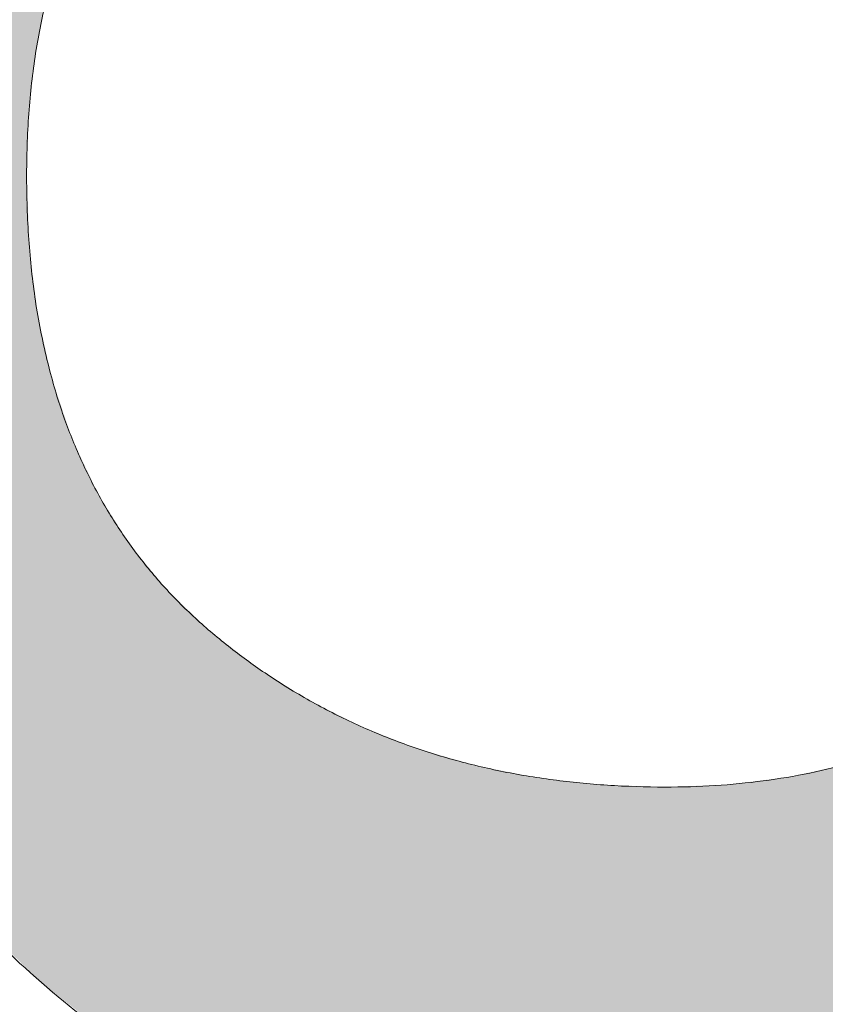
# Model space of a CAD drawing. Header units: inches. Extents: x -462 to -293, y -254 to -12.
# Tile 76 of 89: x -356.7 to -356.049, y -21.476 to -20.679. Entities that reach past the tile are written whole.
import ezdxf

# ---------------------------------------------------------------- set-up
doc = ezdxf.new("R2010")
doc.units = ezdxf.units.IN
doc.header["$LTSCALE"] = 32
doc.header["$MEASUREMENT"] = 0
doc.linetypes.add('Dash Style-1', pattern=[0.083328, 0.041656, -0.041672])
for name, color, linetype, lineweight in [('Black', 7, 'Continuous', 18), ('DashLine', 7, 'Dash Style-1', 13), ('DashLineFill', 7, 'Dash Style-1', 13), ('Drawing', 7, 'Continuous', 18), ('Metal-Black', 7, 'Continuous', 18), ('Metal-DeskStructure', 7, 'Continuous', 13), ('None', 7, 'Continuous', 18), ('Plastic-BracketCover', 7, 'Continuous', 13), ('SolidLine', 7, 'Continuous', 15), ('Wood_1-H', 7, 'Continuous', 13)]:
    doc.layers.add(name, color=color, linetype=linetype, lineweight=lineweight)
doc.layers.add('Metal-Leg', color=7, linetype='Continuous', lineweight=18, true_color=0x4c4c4c)
pattern_1 = [(45, (0, 0), (-1.61301565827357, 1.935715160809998), []), (45, (-1.0608, 1.0608), (-0.4723460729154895, 0.4167612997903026), [])]

# ---------------------------------------------------------------- blocks, each defined once
blk = doc.blocks.new('Group-12')
at = {"layer": 'DashLine'}
blk.add_rational_spline([(3.425889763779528, -2.559055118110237), (3.42588976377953, -37.77524409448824), (3.425889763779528, -72.99143307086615), (3.425889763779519, -74.52755905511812), (1.889763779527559, -74.52755905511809), (-11.02873622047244, -74.54730708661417), (-23.94723622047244, -74.56705511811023), (-25.24962716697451, -74.46183701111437), (-25.47623622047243, -73.17505511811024), (-27.40623622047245, -52.62205511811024), (-29.33623622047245, -32.06905511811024), (-29.64541729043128, -28.77953659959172), (-29.64523622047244, -25.47205511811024), (-29.64579921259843, -14.01555511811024), (-29.64636220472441, -2.559055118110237), (-13.11023622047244, -2.559055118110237), (3.425889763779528, -2.559055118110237)], [1, 1, 1, 0.7071067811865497, 1, 1, 1, 1, 1, 1, 1, 1, 1, 1, 1, 1, 1], degree=2, knots=[0, 0, 0, 0.3437727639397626, 0.3437727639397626, 0.3543760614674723, 0.3543760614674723, 0.4804837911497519, 0.4804837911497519, 0.4932388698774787, 0.4932388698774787, 0.6947633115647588, 0.6947633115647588, 0.7270176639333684, 0.7270176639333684, 0.838740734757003, 0.838740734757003, 1, 1, 1], dxfattribs=at)
at = {"layer": 'SolidLine'}
blk.add_rational_spline([(4.881889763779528, -2.559055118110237), (4.881889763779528, -37.77524409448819), (4.881889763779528, -72.99143307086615), (4.881889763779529, -75.98355905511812), (1.889763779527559, -75.98355905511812), (-11.02373622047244, -76.00380708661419), (-23.93723622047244, -76.02405511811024), (-26.48855720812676, -75.8181826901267), (-26.92623622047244, -73.31105511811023), (-28.85673622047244, -52.75855511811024), (-30.78723622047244, -32.20605511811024), (-31.10141317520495, -28.84703865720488), (-31.10223622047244, -25.47205511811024), (-31.10229921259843, -14.01555511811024), (-31.10236220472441, -2.559055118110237), (-13.11023622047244, -2.559055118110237), (4.881889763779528, -2.559055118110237)], [1, 1, 1, 0.7071067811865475, 1, 1, 1, 1, 1, 1, 1, 1, 1, 1, 1, 1, 1], degree=2, knots=[0, 0, 0, 0.3304669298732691, 0.3304669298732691, 0.3503210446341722, 0.3503210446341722, 0.4715008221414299, 0.4715008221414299, 0.4955201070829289, 0.4955201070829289, 0.690341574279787, 0.690341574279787, 0.7221812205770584, 0.7221812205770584, 0.83026201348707, 0.83026201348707, 1, 1, 1], dxfattribs=at)
blk = doc.blocks.new('Group-25')
at = {"layer": 'Plastic-BracketCover', "color": 7}
for points, knots in [([(1.425934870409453, -0.3398696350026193), (1.448079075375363, -0.3398696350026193), (1.483143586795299, -0.3509408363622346), (1.512671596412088, -0.3693958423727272), (1.532972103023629, -0.3970783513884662), (1.555118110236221, -0.4469059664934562), (1.555118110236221, -0.5539431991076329), (1.555118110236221, -0.6203803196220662), (1.544045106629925, -0.6351443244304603), (1.330892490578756, -0.6351443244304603), (1.117739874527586, -0.6351443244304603), (1.106666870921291, -0.6203803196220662), (1.106666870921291, -0.5622479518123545), (1.106666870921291, -0.4708965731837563), (1.123276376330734, -0.4192243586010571), (1.150958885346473, -0.3860053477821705), (1.193405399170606, -0.3675503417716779), (1.235850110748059, -0.3675503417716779), (1.265378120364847, -0.374932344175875), (1.289369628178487, -0.3896963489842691), (1.309670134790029, -0.4136878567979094), (1.315206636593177, -0.4266063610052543), (1.318897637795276, -0.4081513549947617), (1.337350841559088, -0.3767778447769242), (1.365033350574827, -0.3527863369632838), (1.403788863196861, -0.3398696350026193), (1.425934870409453, -0.3398696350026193)], [0, 0, 0, 0.03145524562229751, 0.062910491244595, 0.09436573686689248, 0.1258209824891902, 0.188731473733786, 0.2661585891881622, 0.2758371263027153, 0.2855156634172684, 0.4355309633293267, 0.4452095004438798, 0.4548880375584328, 0.5214267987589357, 0.5746587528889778, 0.6278907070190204, 0.6811226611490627, 0.7343546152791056, 0.7627468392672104, 0.7911390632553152, 0.8195312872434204, 0.8479235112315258, 0.8479235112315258, 0.8859426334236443, 0.9239617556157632, 0.9619808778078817, 1, 1, 1]), ([(1.429625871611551, -0.4026148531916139), (1.409325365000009, -0.4026148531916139), (1.379797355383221, -0.4155333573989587), (1.359496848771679, -0.4395248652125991), (1.348423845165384, -0.4764330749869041), (1.348423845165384, -0.5401028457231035), (1.348423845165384, -0.5760901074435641), (1.426856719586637, -0.5760901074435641), (1.505289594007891, -0.5760901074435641), (1.505289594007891, -0.5327208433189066), (1.505289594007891, -0.4487514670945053), (1.477607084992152, -0.4155333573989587), (1.448079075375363, -0.4026148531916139), (1.429625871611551, -0.4026148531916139)], [0, 0, 0, 0.07915587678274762, 0.1583117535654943, 0.2374676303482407, 0.3166235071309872, 0.4195261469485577, 0.4195261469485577, 0.6437985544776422, 0.6437985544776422, 0.7678094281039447, 0.8839047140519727, 0.9419523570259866, 1, 1, 1]), ([(1.226622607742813, -0.4284518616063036), (1.210013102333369, -0.4284518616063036), (1.18417789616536, -0.4376793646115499), (1.165722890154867, -0.4579798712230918), (1.156495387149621, -0.4893515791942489), (1.156495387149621, -0.5447165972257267), (1.156495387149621, -0.5760901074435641), (1.228469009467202, -0.5760901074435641), (1.300442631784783, -0.5760901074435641), (1.300442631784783, -0.5419483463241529), (1.300442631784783, -0.4856605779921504), (1.289369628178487, -0.4561343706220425), (1.269069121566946, -0.4376793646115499), (1.241386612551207, -0.4284518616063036), (1.226622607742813, -0.4284518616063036)], [0, 0, 0, 0.07449877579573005, 0.1489975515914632, 0.223496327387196, 0.2979951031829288, 0.3954165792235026, 0.3954165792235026, 0.6189101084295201, 0.6189101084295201, 0.7249275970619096, 0.7936956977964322, 0.8624637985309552, 0.9312318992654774, 1, 1, 1]), ([(1.53112660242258, -0.7109774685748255), (1.538508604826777, -0.7109774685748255), (1.552349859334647, -0.7137457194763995), (1.555118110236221, -0.7220504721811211), (1.555118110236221, -0.841083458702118), (1.555118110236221, -0.9601164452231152), (1.553272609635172, -0.9638074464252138), (1.547736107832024, -0.9674984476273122), (1.538508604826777, -0.9693439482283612), (1.525590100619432, -0.9693439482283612), (1.516362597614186, -0.9674984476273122), (1.510826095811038, -0.965652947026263), (1.50713509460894, -0.9601164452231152), (1.50713509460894, -0.9112115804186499), (1.50713509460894, -0.864152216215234), (1.337351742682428, -0.864152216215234), (1.167568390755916, -0.864152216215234), (1.193404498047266, -0.9075205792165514), (1.219240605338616, -0.9508889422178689), (1.221086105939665, -0.9564254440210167), (1.222931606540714, -0.965652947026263), (1.219240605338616, -0.9693439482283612), (1.20816760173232, -0.9711894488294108), (1.195712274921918, -0.9711894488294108), (1.186023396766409, -0.9711894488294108), (1.180486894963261, -0.9693439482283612), (1.176795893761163, -0.965652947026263), (1.174950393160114, -0.9619619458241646), (1.141731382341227, -0.9102888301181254), (1.10851237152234, -0.8586157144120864), (1.106666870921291, -0.8567702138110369), (1.106666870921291, -0.8530792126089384), (1.104821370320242, -0.8475427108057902), (1.104821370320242, -0.8304718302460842), (1.104821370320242, -0.8124781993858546), (1.10851237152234, -0.8069416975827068), (1.112203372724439, -0.8050961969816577), (1.310591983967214, -0.8050961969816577), (1.50713509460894, -0.8050961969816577), (1.50713509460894, -0.7644960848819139), (1.50713509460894, -0.7202049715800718), (1.510826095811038, -0.7165139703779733), (1.516362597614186, -0.7128229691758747), (1.525590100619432, -0.7109774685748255), (1.53112660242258, -0.7109774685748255)], [0, 0, 0, 0.002610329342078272, 0.007830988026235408, 0.01044131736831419, 0.1761946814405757, 0.1788050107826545, 0.181415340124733, 0.1840256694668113, 0.1866359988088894, 0.1885937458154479, 0.1905514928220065, 0.192509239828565, 0.1944669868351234, 0.2443885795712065, 0.2443885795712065, 0.4244984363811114, 0.4244984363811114, 0.4780496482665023, 0.4780496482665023, 0.4842405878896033, 0.4904315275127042, 0.4966224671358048, 0.5028134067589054, 0.5070707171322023, 0.5109409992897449, 0.5148112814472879, 0.5186815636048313, 0.5186815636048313, 0.5762947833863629, 0.5762947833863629, 0.5787425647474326, 0.5811903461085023, 0.5836381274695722, 0.5902471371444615, 0.5931844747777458, 0.5961218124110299, 0.5990591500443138, 0.9118813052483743, 0.9118813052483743, 0.9765012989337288, 0.9823759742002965, 0.9882506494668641, 0.9941253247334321, 1, 1, 1])]:
    blk.add_open_spline(points, degree=2, knots=knots, dxfattribs=at)
blk = doc.blocks.new('1BRPFY-Leg_Plate (2D)')
at = {"layer": 'DashLineFill', "linetype": 'Continuous', "lineweight": 13}
h = blk.add_hatch(dxfattribs=at)
h.set_pattern_fill('Steel', color=253, style=0, pattern_type=2)
h.set_pattern_definition(pattern_1)
edge = h.paths.add_edge_path()
edge.add_arc((-1.704724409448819, -1.704724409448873), 0.125984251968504, 179.9999999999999, 269.9999999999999)
edge.add_line((-1.704724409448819, -1.830708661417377), (1.704724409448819, -1.830708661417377))
edge.add_arc((1.704724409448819, -1.704724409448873), 0.125984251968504, 270.0000000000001, 360.0000000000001)
edge.add_line((1.830708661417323, -1.704724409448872), (1.830708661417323, 1.704724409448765))
edge.add_arc((1.704724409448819, 1.704724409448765), 0.1259842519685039, 0, 90)
edge.add_line((1.704724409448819, 1.830708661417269), (-1.704724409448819, 1.830708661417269))
edge.add_arc((-1.704724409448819, 1.704724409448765), 0.1259842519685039, 90, 180)
edge.add_line((-1.830708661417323, 1.704724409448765), (-1.830708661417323, -1.704724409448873))
at = {"layer": 'DashLineFill', "flags": 128}
blk.add_lwpolyline([(-1.830708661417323, -1.704724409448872, 0.414213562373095), (-1.704724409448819, -1.830708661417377), (1.704724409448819, -1.830708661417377, 0.414213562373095), (1.830708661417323, -1.704724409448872), (1.830708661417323, 1.704724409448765, 0.414213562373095), (1.704724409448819, 1.830708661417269), (-1.704724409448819, 1.830708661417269, 0.414213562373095), (-1.830708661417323, 1.704724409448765)], format="xyb", close=True, dxfattribs=at)
at = {"layer": 'Plastic-BracketCover', "color": 7}
blk.add_blockref('Group-25', (0, 0), dxfattribs=at)
blk = doc.blocks.new('1BRPX5-Util_Bkt_Sm-F (2D)')
at = {"layer": 'DashLineFill', "linetype": 'Continuous', "lineweight": 13}
h = blk.add_hatch(dxfattribs=at)
h.set_pattern_fill('Steel', color=253, style=0, pattern_type=2)
h.set_pattern_definition(pattern_1)
edge = h.paths.add_edge_path()
edge.add_line((-4.468503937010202, 4.413385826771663), (-3.12992125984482, 4.413385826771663))
edge.add_line((-3.12992125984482, 4.413385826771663), (-3.12992125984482, -1.854330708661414))
edge.add_line((-3.12992125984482, -1.854330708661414), (-4.468503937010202, -1.854330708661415))
edge.add_line((-4.468503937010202, -1.854330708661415), (-4.468503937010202, -1.988188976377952))
edge.add_line((-4.468503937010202, -1.988188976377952), (-2.421259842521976, -1.988188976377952))
edge.add_line((-2.421259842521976, -1.988188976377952), (-2.421259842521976, -2.366141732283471))
edge.add_arc((-2.303149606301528, -2.366141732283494), 0.1181102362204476, 179.9999999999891, 270.000000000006)
edge.add_line((-2.303149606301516, -2.484251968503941), (2.303149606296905, -2.484251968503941))
edge.add_arc((2.303149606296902, -2.366141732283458), 0.1181102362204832, 270.0000000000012, 359.9999999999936)
edge.add_line((2.421259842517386, -2.366141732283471), (2.421259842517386, -1.988188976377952))
edge.add_line((2.421259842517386, -1.988188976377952), (4.468503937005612, -1.988188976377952))
edge.add_line((4.468503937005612, -1.988188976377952), (4.468503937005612, -1.854330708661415))
edge.add_line((4.468503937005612, -1.854330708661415), (3.12992125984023, -1.854330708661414))
edge.add_line((3.12992125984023, -1.854330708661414), (3.12992125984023, 4.413385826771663))
edge.add_line((3.12992125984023, 4.413385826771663), (4.468503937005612, 4.413385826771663))
edge.add_line((4.468503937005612, 4.413385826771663), (4.468503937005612, 4.547244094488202))
edge.add_line((4.468503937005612, 4.547244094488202), (2.421259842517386, 4.547244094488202))
edge.add_line((2.421259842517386, 4.547244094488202), (2.421259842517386, 4.925196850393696))
edge.add_arc((2.303149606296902, 4.925196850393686), 0.1181102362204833, 5.365542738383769e-12, 89.99999999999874)
edge.add_line((2.303149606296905, 5.043307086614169), (-2.303149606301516, 5.043307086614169))
edge.add_arc((-2.303149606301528, 4.92519685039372), 0.1181102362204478, 89.99999999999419, 180.0000000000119)
edge.add_line((-2.421259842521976, 4.925196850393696), (-2.421259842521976, 4.547244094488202))
edge.add_line((-2.421259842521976, 4.547244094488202), (-4.468503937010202, 4.547244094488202))
edge.add_line((-4.468503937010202, 4.547244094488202), (-4.468503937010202, 4.413385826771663))
at = {"layer": 'SolidLine', "flags": 128}
blk.add_lwpolyline([(1.028808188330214, -0.3924516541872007), (1.058646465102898, -0.4253731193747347), (1.08511419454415, -0.4610607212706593), (1.107956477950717, -0.4991707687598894), (1.126953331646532, -0.5393362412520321), (1.141921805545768, -0.5811703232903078), (1.152717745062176, -0.6242701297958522), (1.15923717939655, -0.6682205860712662), (1.161417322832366, -0.7125984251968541), (1.15923717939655, -0.756976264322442), (1.152717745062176, -0.800926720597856), (1.141921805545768, -0.8440265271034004), (1.126953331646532, -0.8858606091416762), (1.107956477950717, -0.9260260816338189)], dxfattribs=at)
blk = doc.blocks.new('Slate-LegBrace (2D)')
at = {"layer": 'DashLineFill', "linetype": 'Continuous', "lineweight": 13}
h = blk.add_hatch(dxfattribs=at)
h.set_pattern_fill('Steel', color=253, style=0, pattern_type=2)
h.set_pattern_definition(pattern_1)
edge = h.paths.add_edge_path()
edge.add_line((-2.199587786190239, -0.1351515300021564), (-1.374775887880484, -0.1351515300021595))
edge.add_arc((3.636636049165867e-15, -0.01355418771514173), 1.380142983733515, 185.0545920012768, 354.9454079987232)
edge.add_line((1.374775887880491, -0.13515153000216), (2.199718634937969, -0.1351515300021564))
edge.add_arc((6.54243738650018e-05, -0.01705725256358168), 2.202821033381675, 183.0731271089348, 356.92687289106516, ccw=False)
h = blk.add_hatch(dxfattribs=at)
h.set_pattern_fill('Steel', color=253, style=0, pattern_type=2)
h.set_pattern_definition(pattern_1)
edge = h.paths.add_edge_path()
edge.add_line((2.191696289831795, -0.2375138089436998), (1.463739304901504, -0.2375137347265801))
edge.add_arc((-6.542437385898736e-05, -0.01704129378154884), 1.480314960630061, 188.5652811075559, 351.4347188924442, ccw=False)
edge.add_line((-1.463870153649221, -0.2375137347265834), (-2.191827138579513, -0.2375138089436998))
edge.add_line((-2.191827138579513, -0.2375138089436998), (-2.199718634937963, -0.1351515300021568))
edge.add_line((-2.199718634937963, -0.1351515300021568), (-1.374775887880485, -0.1351515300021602))
edge.add_arc((2.937282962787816e-15, -0.01355418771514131), 1.380142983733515, 185.0545920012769, 354.9454079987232)
edge.add_line((1.37477588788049, -0.1351515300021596), (2.199587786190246, -0.1351515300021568))
edge.add_line((2.199587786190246, -0.1351515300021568), (2.191696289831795, -0.2375138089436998))
at = {"layer": 'DashLineFill', "flags": 128}
for points in [[(2.191696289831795, -0.2375138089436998), (1.463739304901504, -0.2375137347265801, -0.860662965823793), (-1.463870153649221, -0.2375137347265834), (-2.191827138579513, -0.2375138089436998), (-2.199718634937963, -0.1351515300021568), (-1.374775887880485, -0.1351515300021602, 0.9154551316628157), (1.37477588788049, -0.1351515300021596), (2.199587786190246, -0.1351515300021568)], [(-2.199587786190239, -0.1351515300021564), (-1.374775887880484, -0.1351515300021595, 0.9154551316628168), (1.374775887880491, -0.13515153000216), (2.199718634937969, -0.1351515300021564, -0.9477524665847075)]]:
    blk.add_lwpolyline(points, format="xyb", close=True, dxfattribs=at)
blk = doc.blocks.new('TLLegSleeve (2D)')
at = {"layer": 'DashLineFill', "linetype": 'Continuous', "lineweight": 13}
h = blk.add_hatch(dxfattribs=at)
h.set_pattern_fill('Steel', color=253, style=0, pattern_type=2)
h.set_pattern_definition(pattern_1)
edge = h.paths.add_edge_path()
edge.add_line((1.08267716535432, 1.402343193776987), (1.08267716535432, 2.913385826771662))
edge.add_arc((-1.707523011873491e-13, 2.913385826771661), 1.08267716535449, 4.479377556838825e-14, 180)
edge.add_line((-1.082677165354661, 2.913385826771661), (-1.08267716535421, 1.402343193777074))
edge.add_arc((-1.332267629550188e-15, 2.886579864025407e-15), 1.771653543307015, 127.6698869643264, 412.330113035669)
edge.add_line((1.08267716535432, 1.402343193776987), (1.08267716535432, 1.402343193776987))
edge = h.paths.add_edge_path()
edge.add_arc((1.665334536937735e-15, 2.91338582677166), 0.7480314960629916, 180, 360)
edge.add_arc((1.665334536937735e-15, 2.91338582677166), 0.7480314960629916, 9.54166404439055e-15, 180)
edge.add_line((-0.7480314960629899, 2.91338582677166), (-0.7480314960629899, 2.91338582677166))
edge = h.paths.add_edge_path()
edge.add_arc((-1.723066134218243e-13, 5.70119602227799e-16), 1.437007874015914, 180, 360)
edge.add_arc((-1.723066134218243e-13, 9.149983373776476e-17), 1.437007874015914, 9.541664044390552e-15, 180)
edge.add_line((-1.437007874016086, 3.308097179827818e-16), (-1.437007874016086, 3.308097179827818e-16))
at = {"layer": 'DashLine', "color": 8, "flags": 128}
blk.add_lwpolyline([(1.653543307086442, 1.118599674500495e-14), (1.645581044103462, -0.1620755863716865), (1.621770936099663, -0.3225902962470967), (1.582342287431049, -0.4799982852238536), (1.527674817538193, -0.6327836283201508), (1.45829500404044, -0.7794749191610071), (1.374871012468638, -0.9186594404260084), (1.278206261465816, -1.048996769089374), (1.169231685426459, -1.169231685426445), (1.048996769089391, -1.278206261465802), (0.918659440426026, -1.374871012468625), (0.7794749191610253, -1.458295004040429), (0.6327836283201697, -1.527674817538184), (0.4799982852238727, -1.582342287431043), (0.3225902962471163, -1.621770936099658), (0.1620755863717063, -1.645581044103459), (8.723964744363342e-15, -1.653543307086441), (-0.162075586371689, -1.645581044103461), (-0.3225902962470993, -1.621770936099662), (-0.4799982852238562, -1.582342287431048), (-0.6327836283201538, -1.527674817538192), (-0.7794749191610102, -1.458295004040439), (-0.9186594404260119, -1.374871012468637), (-1.048996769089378, -1.278206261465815), (-1.169231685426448, -1.169231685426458), (-1.278206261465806, -1.048996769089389), (-1.374871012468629, -0.9186594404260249), (-1.458295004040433, -0.7794749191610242), (-1.527674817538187, -0.6327836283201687), (-1.582342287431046, -0.4799982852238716), (-1.621770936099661, -0.3225902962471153), (-1.645581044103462, -0.1620755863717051), (-1.653543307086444, -7.741682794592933e-15), (-1.645581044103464, 0.1620755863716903), (-1.621770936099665, 0.3225902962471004), (-1.582342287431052, 0.4799982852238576), (-1.527674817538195, 0.6327836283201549), (-1.458295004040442, 0.7794749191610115), (-1.37487101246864, 0.918659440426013), (-1.278206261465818, 1.048996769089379), (-1.169231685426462, 1.169231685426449), (-1.048996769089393, 1.278206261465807), (-0.9186594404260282, 1.37487101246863), (-0.7794749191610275, 1.458295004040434), (-0.6327836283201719, 1.527674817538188), (-0.479998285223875, 1.582342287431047), (-0.3225902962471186, 1.621770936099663), (-0.1620755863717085, 1.645581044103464), (-1.096189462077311e-14, 1.653543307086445), (0.1620755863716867, 1.645581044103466), (0.3225902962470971, 1.621770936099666), (0.479998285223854, 1.582342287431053), (0.6327836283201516, 1.527674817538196), (0.7794749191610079, 1.458295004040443), (0.9186594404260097, 1.374871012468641), (1.048996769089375, 1.278206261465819), (1.169231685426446, 1.169231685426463), (1.278206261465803, 1.048996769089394), (1.374871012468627, 0.9186594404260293), (1.458295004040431, 0.7794749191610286), (1.527674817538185, 0.6327836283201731), (1.582342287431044, 0.4799982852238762), (1.621770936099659, 0.3225902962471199), (1.64558104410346, 0.1620755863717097)], close=True, dxfattribs=at)
at = {"layer": 'DashLineFill', "flags": 128}
for points in [[(1.08267716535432, 1.402343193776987), (1.08267716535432, 2.913385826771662, 0.9999999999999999), (-1.082677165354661, 2.913385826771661), (-1.08267716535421, 1.402343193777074, 2.931618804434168), (1.08267716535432, 1.402343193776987)], [(-1.437007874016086, 3.308097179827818e-16, 0.9999999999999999), (1.437007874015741, 3.308097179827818e-16, 0.9999999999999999), (-1.437007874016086, 3.308097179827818e-16)]]:
    blk.add_lwpolyline(points, format="xyb", close=True, dxfattribs=at)
blk = doc.blocks.new('Group-28')
at = {"layer": 'SolidLine', "flags": 128}
blk.add_lwpolyline([(-10.09842519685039, -5.984251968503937, -0.414213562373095), (-8.385826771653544, -4.271653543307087, -0.414213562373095), (-6.673228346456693, -5.984251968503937, -0.414213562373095), (-8.385826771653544, -7.696850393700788, -0.414213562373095)], format="xyb", close=True, dxfattribs=at)
at = {"layer": 'Wood_1-H', "color": 7, "rotation": 270}
for name in ['1BRPX5-Util_Bkt_Sm-F (2D)', 'Slate-LegBrace (2D)', '1BRPFY-Leg_Plate (2D)', 'TLLegSleeve (2D)']:
    blk.add_blockref(name, (-8.385826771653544, -5.984251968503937), dxfattribs=at)
blk = doc.blocks.new('Group-31')
at = {"layer": 'Metal-DeskStructure', "color": 7, "flags": 128}
blk.add_lwpolyline([(0.8051100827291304, 0.3242076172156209), (0.6569804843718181, -0.1001143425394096), (0.9545622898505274, -0.1001143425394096)], close=True, dxfattribs=at)
at = {"layer": 'Metal-DeskStructure', "color": 7}
blk.add_open_spline([(1.174112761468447, -0.3918349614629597), (1.184693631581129, -0.4210075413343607), (1.168822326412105, -0.4369198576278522), (1.14501536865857, -0.439571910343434), (1.104014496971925, -0.439571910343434), (1.078886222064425, -0.4369198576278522), (1.066982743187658, -0.4329417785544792), (1.060369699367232, -0.4236595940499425), (1.057724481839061, -0.4170294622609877), (1.021353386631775, -0.3010040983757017), (0.9849822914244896, -0.1849787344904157), (0.807093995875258, -0.1849787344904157), (0.6292057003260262, -0.1849787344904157), (0.5941572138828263, -0.2996780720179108), (0.5591087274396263, -0.4143774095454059), (0.5564635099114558, -0.4210075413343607), (0.5498504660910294, -0.4302897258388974), (0.5379469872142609, -0.4369198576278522), (0.5141400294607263, -0.439571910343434), (0.477108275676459, -0.439571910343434), (0.4519787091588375, -0.4355938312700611), (0.4427204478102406, -0.4249856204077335), (0.4427204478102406, -0.4050952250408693), (0.4480108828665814, -0.3905089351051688), (0.5915119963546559, 0.0006630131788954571), (0.7350131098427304, 0.3918349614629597), (0.7376583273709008, 0.3971390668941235), (0.7469165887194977, 0.4037691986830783), (0.7627866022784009, 0.4077472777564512), (0.789238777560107, 0.4090720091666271), (0.8302396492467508, 0.4090720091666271), (0.8580131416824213, 0.4077472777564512), (0.8752070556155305, 0.4037691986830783), (0.8844653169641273, 0.3971390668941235), (0.8871105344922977, 0.3918349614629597), (1.030611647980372, 0), (1.174112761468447, -0.3918349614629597)], degree=2, knots=[0, 0, 0, 0.01595318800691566, 0.02392978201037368, 0.03190637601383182, 0.03938443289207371, 0.04686248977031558, 0.05434054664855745, 0.06181860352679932, 0.06181860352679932, 0.1891978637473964, 0.1891978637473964, 0.3755520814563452, 0.3755520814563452, 0.5011946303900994, 0.5011946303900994, 0.5086726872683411, 0.5161507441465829, 0.5236288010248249, 0.5311068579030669, 0.5385854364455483, 0.5460640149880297, 0.5535425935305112, 0.5610211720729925, 0.5610211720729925, 0.7618481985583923, 0.7618481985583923, 0.7647050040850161, 0.7675618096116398, 0.7704186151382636, 0.7732754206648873, 0.7763226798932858, 0.7793699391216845, 0.7824171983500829, 0.7854644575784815, 0.7854644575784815, 1, 1, 1], dxfattribs=at)
blk = doc.blocks.new('TL14_lower_leg (2D)')
at = {"layer": 'DashLine', "flags": 128}
blk.add_lwpolyline([(-1.777195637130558e-14, 1.377952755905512), (0.1350629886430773, 1.371317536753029), (0.2688252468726, 1.351475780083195), (0.3999985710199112, 1.318618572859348), (0.5273196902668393, 1.27306234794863), (0.649562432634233, 1.215245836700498), (0.7655495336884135, 1.14572584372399), (0.8741639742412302, 1.065171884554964), (0.9743597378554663, 0.9743597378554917), (1.065171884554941, 0.8741639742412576), (1.14572584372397, 0.7655495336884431), (1.215245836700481, 0.6495624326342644), (1.273062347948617, 0.5273196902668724), (1.318618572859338, 0.3999985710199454), (1.351475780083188, 0.2688252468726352), (1.371317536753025, 0.1350629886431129), (1.377952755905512, 1.783045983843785e-14), (1.371317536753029, -0.1350629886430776), (1.351475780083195, -0.2688252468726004), (1.318618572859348, -0.3999985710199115), (1.27306234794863, -0.5273196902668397), (1.215245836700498, -0.6495624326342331), (1.145725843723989, -0.7655495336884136), (1.065171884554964, -0.8741639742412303), (0.9743597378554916, -0.9743597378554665), (0.8741639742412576, -1.065171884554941), (0.7655495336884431, -1.14572584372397), (0.6495624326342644, -1.215245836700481), (0.5273196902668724, -1.273062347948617), (0.3999985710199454, -1.318618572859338), (0.2688252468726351, -1.351475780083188), (0.135062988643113, -1.371317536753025), (1.777195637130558e-14, -1.377952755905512), (-0.1350629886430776, -1.371317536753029), (-0.2688252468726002, -1.351475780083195), (-0.3999985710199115, -1.318618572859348), (-0.5273196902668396, -1.27306234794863), (-0.6495624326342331, -1.215245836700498), (-0.7655495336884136, -1.14572584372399), (-0.8741639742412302, -1.065171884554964), (-0.9743597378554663, -0.9743597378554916), (-1.065171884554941, -0.8741639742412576), (-1.14572584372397, -0.7655495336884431), (-1.215245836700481, -0.6495624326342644), (-1.273062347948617, -0.5273196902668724), (-1.318618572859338, -0.3999985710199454), (-1.351475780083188, -0.2688252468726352), (-1.371317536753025, -0.1350629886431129), (-1.377952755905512, -1.783045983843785e-14), (-1.371317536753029, 0.1350629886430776), (-1.351475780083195, 0.2688252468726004), (-1.318618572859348, 0.3999985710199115), (-1.27306234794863, 0.5273196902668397), (-1.215245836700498, 0.6495624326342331), (-1.145725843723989, 0.7655495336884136), (-1.065171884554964, 0.8741639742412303), (-0.9743597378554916, 0.9743597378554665), (-0.8741639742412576, 1.065171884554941), (-0.7655495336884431, 1.14572584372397), (-0.6495624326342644, 1.215245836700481), (-0.5273196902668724, 1.273062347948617), (-0.3999985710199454, 1.318618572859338), (-0.2688252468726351, 1.351475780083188), (-0.135062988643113, 1.371317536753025)], close=True, dxfattribs=at)
at = {"layer": 'Metal-DeskStructure', "color": 7}
blk.add_blockref('Group-31', (0, 0), dxfattribs=at)
blk = doc.blocks.new('Group-40')
at = {"layer": 'SolidLine', "color": 7}
for points, knots in [([(1.101439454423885, 5.748206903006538), (1.107437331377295, 5.748206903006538), (1.118048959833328, 5.748206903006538), (1.123585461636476, 5.744515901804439), (1.127276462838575, 5.738979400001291), (1.127276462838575, 5.674387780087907), (1.127276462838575, 5.611641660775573), (1.321051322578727, 5.611641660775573), (1.518517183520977, 5.611641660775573), (1.522208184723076, 5.607950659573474), (1.524053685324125, 5.600568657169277), (1.525897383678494, 5.589495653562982), (1.525897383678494, 5.572886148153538), (1.524053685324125, 5.561813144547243), (1.522208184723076, 5.554431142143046), (1.518517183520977, 5.550740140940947), (1.321051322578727, 5.550740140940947), (1.127276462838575, 5.550740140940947), (1.127276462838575, 5.487994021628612), (1.127276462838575, 5.423402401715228), (1.123585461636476, 5.417865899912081), (1.118048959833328, 5.416020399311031), (1.108821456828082, 5.414174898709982), (1.095902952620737, 5.414174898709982), (1.084829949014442, 5.416020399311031), (1.079293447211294, 5.417865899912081), (1.075602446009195, 5.423402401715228), (1.075602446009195, 5.581190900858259), (1.075602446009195, 5.738979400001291), (1.079293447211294, 5.744515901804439), (1.084829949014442, 5.748206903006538), (1.095902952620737, 5.748206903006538), (1.101439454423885, 5.748206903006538)], [0, 0, 0, 0.003046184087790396, 0.005389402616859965, 0.007732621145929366, 0.01007583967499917, 0.08974412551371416, 0.08974412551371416, 0.3357786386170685, 0.3404650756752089, 0.3451515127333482, 0.3498379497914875, 0.3545243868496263, 0.3603824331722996, 0.3662404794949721, 0.3720985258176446, 0.3779565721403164, 0.6854997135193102, 0.6854997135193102, 0.7850850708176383, 0.7880140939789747, 0.7909431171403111, 0.7938721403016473, 0.7968011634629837, 0.798997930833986, 0.8011946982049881, 0.8033914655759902, 0.8055882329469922, 0.9912129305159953, 0.9934096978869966, 0.9956064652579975, 0.9978032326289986, 1, 1, 1]), ([(1.206631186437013, 5.398269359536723), (1.241695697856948, 5.398269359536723), (1.295213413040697, 5.376123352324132), (1.332123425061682, 5.335522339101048), (1.354269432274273, 5.276468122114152), (1.354269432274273, 5.209107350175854), (1.354269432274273, 5.184193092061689), (1.434547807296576, 5.184193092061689), (1.518517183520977, 5.184193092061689), (1.522208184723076, 5.180503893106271), (1.524053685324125, 5.173121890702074), (1.525897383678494, 5.162048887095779), (1.525897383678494, 5.145439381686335), (1.524053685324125, 5.134366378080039), (1.522208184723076, 5.126984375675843), (1.518517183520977, 5.123293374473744), (1.308132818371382, 5.123293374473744), (1.08852095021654, 5.123293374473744), (1.075602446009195, 5.138057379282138), (1.075602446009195, 5.195266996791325), (1.075602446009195, 5.258013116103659), (1.079293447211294, 5.28385012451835), (1.086675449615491, 5.320758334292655), (1.108821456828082, 5.357668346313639), (1.140194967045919, 5.385350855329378), (1.182639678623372, 5.398269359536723), (1.206631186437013, 5.398269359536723)], [0, 0, 0, 0.0662675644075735, 0.132535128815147, 0.1988026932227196, 0.2650702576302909, 0.3039664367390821, 0.3039664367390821, 0.4292971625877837, 0.4350595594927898, 0.4408219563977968, 0.4465843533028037, 0.4523467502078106, 0.456956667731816, 0.4615665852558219, 0.4661765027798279, 0.4707864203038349, 0.7289384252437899, 0.7450731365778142, 0.7612078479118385, 0.8451067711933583, 0.8709223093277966, 0.8967378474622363, 0.9225533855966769, 0.9483689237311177, 0.9741844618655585, 1, 1, 1]), ([(1.21216768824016, 5.335522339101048), (1.184485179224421, 5.335522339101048), (1.147576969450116, 5.315221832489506), (1.130967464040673, 5.285695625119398), (1.125430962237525, 5.254322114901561), (1.125430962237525, 5.210952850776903), (1.125430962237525, 5.184193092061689), (1.214935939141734, 5.184193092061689), (1.304440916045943, 5.184193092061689), (1.304440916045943, 5.210952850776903), (1.304440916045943, 5.263549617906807), (1.291522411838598, 5.300457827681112), (1.265687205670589, 5.324449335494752), (1.232468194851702, 5.335522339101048), (1.21216768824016, 5.335522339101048)], [0, 0, 0, 0.05309765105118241, 0.1061953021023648, 0.1592929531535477, 0.2123906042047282, 0.2979368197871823, 0.2979368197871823, 0.5840684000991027, 0.5840684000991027, 0.669614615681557, 0.7522109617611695, 0.834807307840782, 0.9174036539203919, 1, 1, 1])]:
    blk.add_open_spline(points, degree=2, knots=knots, dxfattribs=at)
blk = doc.blocks.new('1BRPT9-Bracket (2D)')
at = {"layer": 'DashLineFill', "linetype": 'Continuous', "lineweight": 13}
h = blk.add_hatch(dxfattribs=at)
h.set_pattern_fill('Steel', color=253, style=0, pattern_type=2)
h.set_pattern_definition(pattern_1)
edge = h.paths.add_edge_path()
edge.add_arc((1.677931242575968, -8.488188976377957), 0.2519685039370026, 269.999999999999, 360.0000000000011)
edge.add_line((1.929899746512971, -8.488188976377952), (1.929899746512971, -7.480314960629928))
edge.add_line((1.929899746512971, -7.480314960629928), (2.323600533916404, -7.480314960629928))
edge.add_line((2.323600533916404, -7.480314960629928), (2.323600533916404, 7.461135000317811))
edge.add_line((2.323600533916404, 7.461135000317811), (1.929899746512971, 7.480314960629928))
edge.add_line((1.929899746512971, 7.480314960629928), (1.929899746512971, 8.488188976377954))
edge.add_arc((1.677931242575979, 8.488188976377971), 0.2519685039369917, 359.999999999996, 450.0000000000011)
edge.add_line((1.677931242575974, 8.740157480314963), (-2.32206875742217, 8.740157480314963))
edge.add_line((-2.32206875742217, 8.740157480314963), (-2.32206875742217, -8.74015748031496))
edge.add_line((-2.32206875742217, -8.74015748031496), (1.677931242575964, -8.74015748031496))
at = {"layer": 'SolidLine', "color": 7}
blk.add_blockref('Group-40', (0, 0), dxfattribs=at)
blk = doc.blocks.new('Group-52')
at = {"layer": 'DashLineFill', "linetype": 'Continuous', "lineweight": 13}
h = blk.add_hatch(dxfattribs=at)
h.set_pattern_fill('Steel', color=253, style=0, pattern_type=2)
h.set_pattern_definition(pattern_1)
h.paths.add_polyline_path([(-2.066929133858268, 1.397637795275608), (2.066929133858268, 1.397637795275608), (2.066929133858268, 0.1377952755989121), (2.106299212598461, 0.1377952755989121), (2.106299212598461, -0.1377952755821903), (2.066929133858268, -0.1377952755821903), (2.066929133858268, -5.275590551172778), (2.106299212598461, -5.275590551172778), (2.106299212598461, -5.55118110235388), (2.066929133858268, -5.55118110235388), (2.066929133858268, -5.82677165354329), (-2.066929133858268, -5.82677165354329), (-2.066929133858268, -5.55118110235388), (-2.106299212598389, -5.55118110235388), (-2.106299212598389, -5.275590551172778), (-2.066929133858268, -5.275590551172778), (-2.066929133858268, -0.1377952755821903), (-2.106299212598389, -0.1377952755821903), (-2.106299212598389, 0.1377952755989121), (-2.066929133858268, 0.1377952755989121)])
blk = doc.blocks.new('TL14_upper_leg (2D)')
at = {"layer": 'DashLine', "flags": 128}
blk.add_lwpolyline([(0, 1.22047244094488), (0.1196272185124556, 1.214595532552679), (0.2381023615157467, 1.197021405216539), (0.3542844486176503, 1.167919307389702), (0.4670545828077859, 1.127569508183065), (0.5753267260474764, 1.076360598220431), (0.6780581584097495, 1.01478574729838), (0.7742595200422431, 0.9434379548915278), (0.8630043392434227, 0.8630043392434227), (0.9434379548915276, 0.7742595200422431), (1.01478574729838, 0.6780581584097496), (1.076360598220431, 0.5753267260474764), (1.127569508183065, 0.467054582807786), (1.167919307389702, 0.3542844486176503), (1.197021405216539, 0.2381023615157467), (1.214595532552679, 0.1196272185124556), (1.22047244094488, 7.47323834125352e-17), (1.214595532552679, -0.1196272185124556), (1.197021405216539, -0.2381023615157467), (1.167919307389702, -0.3542844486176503), (1.127569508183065, -0.467054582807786), (1.076360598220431, -0.5753267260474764), (1.01478574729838, -0.6780581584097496), (0.9434379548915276, -0.7742595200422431), (0.8630043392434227, -0.8630043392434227), (0.7742595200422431, -0.9434379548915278), (0.6780581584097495, -1.01478574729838), (0.5753267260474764, -1.076360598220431), (0.4670545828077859, -1.127569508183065), (0.3542844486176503, -1.167919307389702), (0.2381023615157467, -1.197021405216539), (0.1196272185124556, -1.214595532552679), (0, -1.22047244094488), (-0.1196272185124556, -1.214595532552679), (-0.2381023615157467, -1.197021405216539), (-0.3542844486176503, -1.167919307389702), (-0.4670545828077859, -1.127569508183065), (-0.5753267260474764, -1.076360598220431), (-0.6780581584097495, -1.01478574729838), (-0.7742595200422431, -0.9434379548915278), (-0.8630043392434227, -0.8630043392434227), (-0.9434379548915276, -0.7742595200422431), (-1.01478574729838, -0.6780581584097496), (-1.076360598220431, -0.5753267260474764), (-1.127569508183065, -0.467054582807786), (-1.167919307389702, -0.3542844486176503), (-1.197021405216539, -0.2381023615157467), (-1.214595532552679, -0.1196272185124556), (-1.22047244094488, 7.47323834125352e-17), (-1.214595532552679, 0.1196272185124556), (-1.197021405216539, 0.2381023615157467), (-1.167919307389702, 0.3542844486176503), (-1.127569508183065, 0.467054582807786), (-1.076360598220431, 0.5753267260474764), (-1.01478574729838, 0.6780581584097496), (-0.9434379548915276, 0.7742595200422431), (-0.8630043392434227, 0.8630043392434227), (-0.7742595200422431, 0.9434379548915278), (-0.6780581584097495, 1.01478574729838), (-0.5753267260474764, 1.076360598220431), (-0.4670545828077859, 1.127569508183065), (-0.3542844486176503, 1.167919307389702), (-0.2381023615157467, 1.197021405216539), (-0.1196272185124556, 1.214595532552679)], close=True, dxfattribs=at)
at = {"layer": 'DashLine', "color": 7}
blk.add_blockref('Group-52', (0, 0), dxfattribs=at)
blk = doc.blocks.new('Group-54')
at = {"layer": 'Metal-DeskStructure', "linetype": 'Continuous', "lineweight": 0, "true_color": 0xff0000}
blk.add_hatch(color=1, dxfattribs=at).paths.add_polyline_path([(0.3681247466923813, -0.5856299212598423), (0.7126129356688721, -0.5167322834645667), (0.7261117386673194, -0.5785483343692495), (0.7413094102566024, -0.6358900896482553), (0.7582059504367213, -0.6887575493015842), (0.7768013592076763, -0.737150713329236), (0.7970956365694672, -0.7810695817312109), (0.8190887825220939, -0.8205141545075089), (0.8427807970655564, -0.8554844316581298), (0.868171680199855, -0.8859804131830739), (0.8960520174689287, -0.9124730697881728), (0.9272123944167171, -0.9354333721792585), (0.9616528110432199, -0.954861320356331), (0.9993732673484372, -0.9707569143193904), (1.040373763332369, -0.9831201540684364), (1.084654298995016, -0.9919510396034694), (1.132214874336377, -0.9972495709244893), (1.183055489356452, -0.9990157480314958), (1.241793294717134, -0.9966944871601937), (1.296897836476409, -0.9897307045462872), (1.348369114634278, -0.9781244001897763), (1.39620712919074, -0.9618755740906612), (1.440411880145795, -0.9409842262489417), (1.480983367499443, -0.9154503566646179), (1.517921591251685, -0.8852739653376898), (1.551226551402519, -0.8504550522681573), (1.580746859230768, -0.8122047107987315), (1.60633112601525, -0.7717340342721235), (1.627979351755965, -0.7290430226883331), (1.645691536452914, -0.6841316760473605), (1.659467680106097, -0.6369999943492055), (1.669307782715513, -0.5876479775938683), (1.675211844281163, -0.5360756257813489), (1.677179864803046, -0.4822829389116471), (1.675110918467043, -0.4309545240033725), (1.668904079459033, -0.38193054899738), (1.658559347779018, -0.3352110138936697), (1.644076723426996, -0.2907959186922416), (1.625456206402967, -0.2486852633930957), (1.602697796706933, -0.208879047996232), (1.575801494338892, -0.1713772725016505), (1.544767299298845, -0.1361799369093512), (1.510537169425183, -0.1042626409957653), (1.474053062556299, -0.07660098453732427), (1.435314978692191, -0.05319496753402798), (1.39432291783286, -0.03404458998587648), (1.351076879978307, -0.01914985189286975), (1.30557686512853, -0.008510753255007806), (1.257822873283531, -0.002127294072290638), (1.207814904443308, 5.256552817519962e-07), (1.186183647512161, -0.0005377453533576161), (1.163273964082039, -0.00215255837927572), (1.139085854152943, -0.004843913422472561), (1.113619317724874, -0.008611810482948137), (1.086874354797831, -0.01345624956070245), (1.058850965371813, -0.0193772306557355), (1.029549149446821, -0.02637475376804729), (0.9989689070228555, -0.0344488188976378), (1.032341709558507, 0.2411417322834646), (1.039423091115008, 0.2403850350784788), (1.046134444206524, 0.2397292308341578), (1.052475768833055, 0.2391743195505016), (1.058447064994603, 0.2387203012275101), (1.064048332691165, 0.2383671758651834), (1.069279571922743, 0.2381149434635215), (1.074140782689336, 0.2379636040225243), (1.078631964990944, 0.2379131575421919), (1.122231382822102, 0.2394186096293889), (1.164754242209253, 0.2439349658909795), (1.206200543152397, 0.251462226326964), (1.246570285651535, 0.2620003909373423), (1.285863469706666, 0.2755494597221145), (1.32408009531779, 0.2921094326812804), (1.361220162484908, 0.3116803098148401), (1.397283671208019, 0.3342620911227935), (1.430588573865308, 0.3599725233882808), (1.459452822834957, 0.3889293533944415), (1.483876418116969, 0.4211325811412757), (1.503859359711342, 0.4565822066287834), (1.519401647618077, 0.4952782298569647), (1.530503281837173, 0.5372206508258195), (1.537164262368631, 0.5824094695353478), (1.53938458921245, 0.6308446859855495), (1.537668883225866, 0.669818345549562), (1.532521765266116, 0.7070762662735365), (1.523943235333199, 0.7426184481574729), (1.511933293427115, 0.7764448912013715), (1.496491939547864, 0.808555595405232), (1.477619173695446, 0.8389505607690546), (1.455314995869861, 0.8676297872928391), (1.42957940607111, 0.8945932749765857), (1.401135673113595, 0.9190672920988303), (1.370707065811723, 0.9402781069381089), (1.338293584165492, 0.9582257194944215), (1.303895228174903, 0.9729101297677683), (1.267511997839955, 0.9843313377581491), (1.22914389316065, 0.992489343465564), (1.188790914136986, 0.9973841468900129), (1.146453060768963, 0.9990157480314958), (1.1042920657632, 0.9974009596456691), (1.063930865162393, 0.9925565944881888), (1.025369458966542, 0.9844826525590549), (0.9886078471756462, 0.9731791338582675), (0.9536460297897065, 0.9586460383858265), (0.9204840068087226, 0.9408833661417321), (0.8891217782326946, 0.919891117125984), (0.8595593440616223, 0.8956692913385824), (0.8321835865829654, 0.8682178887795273), (0.8073813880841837, 0.8375369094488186), (0.7851527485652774, 0.8036263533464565), (0.765497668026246, 0.7664862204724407), (0.7484161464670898, 0.7261165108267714), (0.7339081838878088, 0.6825172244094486), (0.7219737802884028, 0.6356883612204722), (0.7126129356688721, 0.5856299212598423), (0.3681247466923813, 0.6545275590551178), (0.3846849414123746, 0.7262006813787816), (0.4058371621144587, 0.7937358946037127), (0.4315814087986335, 0.8571331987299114), (0.4619176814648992, 0.9163925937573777), (0.4968459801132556, 0.9715140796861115), (0.5363663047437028, 1.022497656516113), (0.5804786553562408, 1.069343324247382), (0.6291830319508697, 1.112051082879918), (0.6817393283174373, 1.15014996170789), (0.7374074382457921, 1.183168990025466), (0.7961873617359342, 1.211108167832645), (0.8580790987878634, 1.233967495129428), (0.9230826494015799, 1.251746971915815), (0.9911980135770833, 1.264446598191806), (1.062425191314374, 1.2720663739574), (1.136764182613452, 1.274606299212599), (1.188462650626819, 1.273260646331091), (1.239135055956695, 1.26922368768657), (1.288781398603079, 1.262495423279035), (1.337401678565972, 1.253075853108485), (1.384995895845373, 1.240964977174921), (1.431564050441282, 1.226162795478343), (1.4771061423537, 1.208669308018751), (1.521622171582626, 1.188484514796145), (1.564329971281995, 1.165970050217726), (1.604447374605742, 1.141487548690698), (1.641974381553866, 1.115037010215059), (1.676910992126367, 1.08661843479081), (1.709257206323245, 1.056231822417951), (1.739013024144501, 1.023877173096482), (1.766178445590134, 0.9895544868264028), (1.790753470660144, 0.9532637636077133), (1.812578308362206, 0.9157114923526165), (1.831493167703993, 0.8776041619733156), (1.847498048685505, 0.8389417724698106), (1.860592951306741, 0.7997243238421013), (1.870777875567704, 0.7599518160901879), (1.878052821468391, 0.7196242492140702), (1.882417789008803, 0.6787416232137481), (1.88387277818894, 0.637303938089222), (1.882510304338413, 0.5979265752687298), (1.87842288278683, 0.5594575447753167), (1.871610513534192, 0.5218968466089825), (1.8620731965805, 0.4852444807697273), (1.849810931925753, 0.449500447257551), (1.83482371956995, 0.4146647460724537), (1.817111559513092, 0.3807373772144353), (1.79667445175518, 0.3477183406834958), (1.773546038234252, 0.3159776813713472), (1.747759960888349, 0.2858854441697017), (1.719316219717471, 0.2574416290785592), (1.688214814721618, 0.2306462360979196), (1.65445574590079, 0.205499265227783), (1.618039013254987, 0.1820007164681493), (1.578964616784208, 0.1601505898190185), (1.537232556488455, 0.1399488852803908), (1.59174829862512, 0.1252896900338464), (1.643337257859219, 0.1071485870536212), (1.691999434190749, 0.08552557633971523), (1.737734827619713, 0.06042065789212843), (1.780543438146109, 0.03183383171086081), (1.820425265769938, -0.0002349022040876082), (1.8573803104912, -0.03578554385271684), (1.891408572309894, -0.0748180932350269), (1.921938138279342, -0.1168615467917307), (1.948397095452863, -0.1614449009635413), (1.970785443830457, -0.2085681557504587), (1.989103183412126, -0.2582313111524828), (2.003350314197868, -0.3104343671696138), (2.013526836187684, -0.3651773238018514), (2.019632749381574, -0.4224601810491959), (2.021668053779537, -0.4822829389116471), (2.017900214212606, -0.5635942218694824), (2.006596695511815, -0.6417432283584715), (1.987757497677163, -0.7167299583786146), (1.961382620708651, -0.7885544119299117), (1.927472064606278, -0.8572165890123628), (1.886025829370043, -0.9227164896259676), (1.837043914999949, -0.9850541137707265), (1.780526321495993, -1.044229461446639), (1.718256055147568, -1.098224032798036), (1.652016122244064, -1.145019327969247), (1.581806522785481, -1.184615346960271), (1.507627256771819, -1.217012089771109), (1.429478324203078, -1.242209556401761), (1.347359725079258, -1.260207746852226), (1.26127145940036, -1.271006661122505), (1.171213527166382, -1.274606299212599), (1.089818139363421, -1.271612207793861), (1.011955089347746, -1.262629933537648), (0.9376243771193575, -1.24765947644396), (0.8668260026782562, -1.226700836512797), (0.7995599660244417, -1.199754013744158), (0.7358262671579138, -1.166819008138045), (0.6756249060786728, -1.127895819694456), (0.6189558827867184, -1.082984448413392), (0.5669966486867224, -1.033296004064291), (0.5209246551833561, -0.9800415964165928), (0.4807399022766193, -0.9232212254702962), (0.4464423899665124, -0.8628348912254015), (0.418032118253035, -0.7988825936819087), (0.3955090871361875, -0.7313643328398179), (0.3788732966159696, -0.6602801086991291)])
at = {"layer": 'Metal-DeskStructure', "color": 7}
blk.add_open_spline([(0.3681247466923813, -0.5856299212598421), (0.5403688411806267, -0.5511811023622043), (0.7126129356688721, -0.5167322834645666), (0.7632104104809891, -0.7729450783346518), (0.9731329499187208, -0.9990157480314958), (1.425273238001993, -0.9990157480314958), (1.677179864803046, -0.7018943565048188), (1.677179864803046, -0.2723603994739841), (1.412354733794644, 5.256552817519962e-07), (1.123846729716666, 5.256552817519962e-07), (0.9989689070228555, -0.0344488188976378), (1.015655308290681, 0.1033464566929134), (1.032341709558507, 0.2411417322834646), (1.061407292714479, 0.2379131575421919), (1.255182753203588, 0.2379131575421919), (1.53938458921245, 0.4306110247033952), (1.53938458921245, 0.7901708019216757), (1.319774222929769, 0.9990157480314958), (0.9742094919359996, 0.9990157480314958), (0.7449091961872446, 0.7923228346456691), (0.7126129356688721, 0.5856299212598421), (0.5403688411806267, 0.62007874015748), (0.3681247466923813, 0.6545275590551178), (0.4251814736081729, 0.9494958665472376), (0.8331845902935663, 1.274606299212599), (1.345610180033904, 1.274606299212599), (1.697634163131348, 1.102362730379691), (1.88387277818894, 0.8041647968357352), (1.88387277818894, 0.4779778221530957), (1.709476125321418, 0.2174588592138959), (1.537232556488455, 0.1399488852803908), (1.761149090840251, 0.08827591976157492), (2.021668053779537, -0.2379121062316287), (2.021668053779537, -0.8138526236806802), (1.53938458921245, -1.274606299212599), (0.8385673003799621, -1.274606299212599), (0.3993444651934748, -0.8913625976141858), (0.3681247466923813, -0.5856299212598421)], degree=2, knots=[0, 0, 0, 0.0244107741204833, 0.0244107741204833, 0.06070428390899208, 0.09699779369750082, 0.1388748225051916, 0.1807518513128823, 0.2207813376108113, 0.2608108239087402, 0.2772438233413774, 0.2772438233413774, 0.2948514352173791, 0.2948514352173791, 0.2985612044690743, 0.336585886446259, 0.3746105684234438, 0.4048668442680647, 0.4351231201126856, 0.4651912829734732, 0.4952594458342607, 0.4952594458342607, 0.5205061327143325, 0.5205061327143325, 0.5636873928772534, 0.6068686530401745, 0.6365749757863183, 0.6662812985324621, 0.6959876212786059, 0.7243525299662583, 0.7527174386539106, 0.7527174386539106, 0.7872277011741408, 0.8217379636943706, 0.8685625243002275, 0.9153870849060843, 0.9576935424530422, 1, 1, 1], dxfattribs=at)
blk = doc.blocks.new('SlateLegLocator-R3')
at = {"color": 255, "linetype": 'Dash Style-1', "lineweight": 5}
blk.add_wipeout([(-2.106299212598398, 1.3779527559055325), (2.1062992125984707, 1.3779527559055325), (2.1062992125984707, -5.807086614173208), (-2.106299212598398, -5.807086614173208)], dxfattribs=at).dxf.layer = 'Black'
at = {"layer": 'Metal-DeskStructure', "color": 7}
blk.add_blockref('Group-54', (0, 0), dxfattribs=at)
blk = doc.blocks.new('StructEnd-R3 (2D)')
at = {"layer": 'Metal-Black', "color": 7}
blk.add_blockref('1BRPT9-Bracket (2D)', (-0.0001991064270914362, -6.10236220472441), dxfattribs=at)
at = {"layer": 'Metal-Leg', "color": 7}
blk.add_blockref('TL14_upper_leg (2D)', (0, 0), dxfattribs=at)
at = {"layer": 'Metal-DeskStructure', "color": 7}
blk.add_blockref('SlateLegLocator-R3', (0, 0), dxfattribs=at)
blk = doc.blocks.new('Group-66')
at = {"layer": 'None'}
for name in ['Group-28', 'Group-12']:
    blk.add_blockref(name, (0, 0), dxfattribs=at)
at = {"layer": 'SolidLine', "color": 7, "rotation": 270}
blk.add_blockref('TL14_lower_leg (2D)', (-8.30708661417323, -5.984251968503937), dxfattribs=at)
blk.add_blockref('StructEnd-R3 (2D)', (-8.30708661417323, -5.984251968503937), dxfattribs=at)
blk = doc.blocks.new('SL Runoff Utility L Desk2 (2D)')
at = {"layer": 'None'}
blk.add_blockref('Group-66', (0, 0), dxfattribs=at)
at = {"layer": 'Drawing', "color": 0, "flags": 1}
for tag in ['Tag', 'Catalog', 'Option1', 'Option2', 'Option3', 'Option4', 'Option5', 'Option6', 'Option7', 'Option8', 'Option9', 'Option10', 'Option11', 'Option12', 'Custom', 'FinishGroup', 'Discount', 'Item2', 'Item3', 'Item6', 'Item9', 'Item10', 'Item12', 'Item13', 'Item16', 'Item19', 'Item20', 'Item21', 'Item22', 'Item23', 'Item24', 'Item25', 'Item8', 'Item18', 'Item1', 'Item4', 'Item5', 'Item7', 'Item11', 'Item14', 'Item15', 'Item17']:
    blk.add_attdef(tag, (-64.77952755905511, -74.68547244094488), '', height=0.007086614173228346, dxfattribs=at)

msp = doc.modelspace()

# ---------------------------------------------------------------- block references
at = {"layer": 'Drawing'}
msp.add_blockref('SL Runoff Utility L Desk2 (2D)', (-347.3884579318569, -13.63889082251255), dxfattribs=at)

doc.saveas('drawing.dxf')
